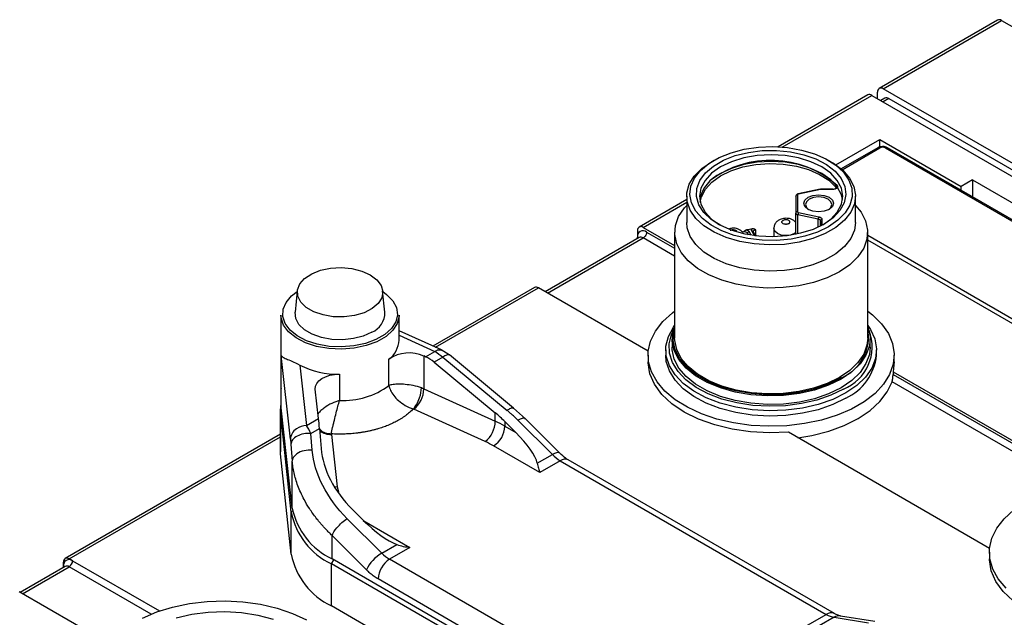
# Model space of a CAD drawing. Header units: millimetres. Extents: x 13 to 546, y 13 to 419.
# Tile 9 of 23: x 45 to 106, y 327 to 364. Entities that reach past the tile are written whole.
import ezdxf

# ---------------------------------------------------------------- set-up
doc = ezdxf.new("R2010")
doc.units = ezdxf.units.MM
doc.header["$LTSCALE"] = 2

msp = doc.modelspace()

# ---------------------------------------------------------------- linework, layer by layer
for p, q in [((105.917, 364.367), (98.563, 360.121)), ((98.813, 360.097), (106.167, 364.342)), ((106.167, 364.342), (149.796, 339.156)), ((98.46, 359.484), (98.46, 359.893)), ((142.442, 334.91), (98.813, 360.097)), ((97.856, 359.713), (92.277, 356.492)), ((92.54, 356.475), (98.106, 359.688)), ((98.106, 359.688), (141.735, 334.502)), ((98.917, 359.509), (98.667, 359.365)), ((99.167, 359.484), (98.813, 359.28)), ((99.167, 359.484), (142.088, 334.706)), ((95.866, 355.375), (98.601, 356.954)), ((98.601, 356.954), (103.657, 354.035)), ((98.601, 356.484), (98.601, 356.954)), ((98.476, 356.435), (96.199, 355.121)), ((96.257, 355.07), (98.601, 356.423)), ((98.955, 356.423), (112.213, 348.769)), ((112.338, 348.781), (99.08, 356.435)), ((88.277, 355.649), (88.135, 355.567)), ((95.561, 355.567), (95.42, 355.649)), ((104.364, 354.443), (103.657, 354.035)), ((104.364, 354.443), (108.607, 351.994)), ((104.364, 354.443), (104.364, 353.385)), ((94.888, 353.86), (93.529, 353.574)), ((94.909, 353.844), (93.549, 353.558)), ((95.679, 353.865), (94.943, 353.865)), ((95.679, 353.847), (94.943, 353.847)), ((95.86, 353.988), (95.86, 353.908)), ((103.657, 353.793), (103.657, 354.035)), ((86.598, 353.214), (83.643, 351.508)), ((86.598, 353.424), (86.598, 351.791)), ((93.383, 353.422), (93.368, 351.051)), ((93.383, 353.422), (93.383, 352.377)), ((93.483, 353.504), (93.483, 352.458)), ((97.098, 351.791), (97.098, 353.424)), ((83.893, 351.484), (86.598, 353.045)), ((93.375, 351.052), (93.383, 352.377)), ((93.507, 351.08), (93.515, 352.268)), ((94.776, 352.003), (93.515, 352.268)), ((93.549, 352.404), (94.81, 352.139)), ((94.773, 351.501), (94.776, 352.003)), ((94.908, 351.895), (94.905, 351.565)), ((94.908, 351.566), (94.908, 351.895)), ((95.008, 351.976), (95.008, 351.618)), ((83.54, 351.279), (83.54, 350.871)), ((83.893, 351.484), (85.848, 350.355)), ((90.893, 350.945), (90.89, 351.342)), ((92.017, 351.41), (92.017, 350.905)), ((83.643, 350.855), (77.807, 347.486)), ((77.954, 347.402), (83.893, 350.83)), ((83.54, 350.795), (83.54, 350.871)), ((83.646, 350.857), (83.643, 350.855)), ((85.848, 349.702), (83.893, 350.83)), ((84.105, 351.198), (85.848, 350.192)), ((85.848, 351.179), (85.848, 344.606)), ((90.435, 351.03), (90.381, 351.125)), ((90.381, 351.04), (90.381, 351.125)), ((90.602, 351.001), (90.477, 351.225)), ((90.649, 351.257), (90.809, 350.971)), ((90.728, 351.235), (90.734, 351.233)), ((90.884, 350.962), (90.736, 351.224)), ((97.848, 344.606), (97.848, 351.179)), ((106.945, 345.728), (97.848, 350.979)), ((107.157, 345.32), (97.848, 350.694)), ((77.138, 347.753), (70.825, 344.108)), ((70.989, 344.034), (77.388, 347.728)), ((84.21, 343.79), (77.388, 347.728)), ((62.397, 347.548), (62.254, 346.217)), ((67.843, 346.217), (67.701, 347.548)), ((61.379, 346.035), (61.379, 340.401)), ((68.718, 344.484), (68.718, 346.035)), ((71.35, 343.87), (68.718, 345.062)), ((68.718, 344.781), (70.938, 343.776)), ((85.698, 344.565), (85.698, 344.034)), ((97.998, 344.034), (97.998, 344.565)), ((61.389, 341.476), (61.389, 343.518)), ((61.969, 338.321), (61.389, 343.518)), ((70.26, 343.496), (70.26, 341.455)), ((70.368, 343.447), (70.26, 343.496)), ((70.368, 343.447), (70.938, 343.776)), ((71.451, 343.415), (70.91, 343.103)), ((71.844, 343.558), (71.347, 343.872)), ((71.451, 343.415), (75.435, 340.117)), ((75.831, 340.26), (71.846, 343.558)), ((84.198, 343.544), (84.198, 343.136)), ((85.298, 343.871), (85.298, 343.544)), ((98.398, 343.544), (98.398, 343.871)), ((99.498, 343.136), (99.498, 343.544)), ((62.547, 342.934), (62.967, 339.175)), ((68.091, 341.666), (68.091, 343.299)), ((70.91, 343.103), (74.699, 339.967)), ((99.498, 343.136), (99.423, 342.518)), ((65.023, 342.366), (65.023, 340.733)), ((99.423, 342.518), (111.394, 335.608)), ((99.423, 342.518), (99.423, 342.355)), ((99.423, 342.355), (111.165, 335.576)), ((61.385, 340.279), (61.385, 341.503)), ((110.514, 335.462), (99.363, 341.9)), ((63.72, 339.609), (63.515, 341.444)), ((70.26, 341.455), (74.699, 339.445)), ((61.356, 340.026), (61.379, 340.43)), ((61.385, 340.279), (61.379, 340.401)), ((62.082, 334.044), (61.385, 340.279)), ((61.349, 340.156), (61.349, 337.543)), ((61.356, 340.026), (61.409, 340.071)), ((62.016, 333.792), (61.356, 340.026)), ((61.356, 337.413), (61.356, 340.026)), ((74.082, 338.174), (69.642, 340.184)), ((74.699, 339.445), (74.699, 339.967)), ((76.575, 339.584), (75.832, 340.259)), ((62.967, 339.175), (63.72, 339.609)), ((75.302, 339.419), (75.975, 338.747)), ((75.302, 339.419), (75.302, 339.136)), ((75.302, 339.136), (75.975, 338.747)), ((76.109, 339.505), (78.249, 337.37)), ((78.714, 337.45), (76.574, 339.585)), ((61.349, 338.638), (47.97, 330.914)), ((48.22, 330.89), (61.349, 338.469)), ((63.238, 338.674), (63.779, 338.986)), ((63.322, 337.636), (63.238, 338.674)), ((63.779, 338.986), (63.878, 337.75)), ((64.513, 338.623), (64.876, 335.373)), ((105.423, 331.544), (92.918, 338.763)), ((61.998, 338.009), (62.082, 336.971)), ((77.46, 336.257), (74.595, 337.911)), ((61.356, 337.413), (61.349, 337.543)), ((62.016, 331.179), (61.356, 337.413)), ((77.313, 336.829), (78.249, 337.37)), ((62.082, 334.044), (62.082, 336.971)), ((78.733, 336.992), (77.46, 336.257)), ((78.733, 336.992), (95.276, 327.442)), ((95.776, 327.492), (79.233, 337.041)), ((64.691, 335.38), (64.876, 335.373)), ((64.876, 335.373), (64.961, 335.057)), ((62.016, 333.792), (62.107, 333.87)), ((62.016, 331.179), (62.016, 333.792)), ((66.5, 333.277), (65.827, 333.949)), ((67.643, 331.247), (65.503, 333.382)), ((66.534, 333.258), (69.399, 331.604)), ((66.694, 330.211), (64.554, 332.346)), ((64.554, 330.89), (64.554, 332.346)), ((67.643, 331.247), (68.579, 331.787)), ((69.399, 331.604), (68.127, 330.869)), ((105.411, 331.298), (105.411, 330.89)), ((47.866, 330.441), (47.866, 330.686)), ((48.432, 330.767), (48.22, 330.89)), ((48.432, 330.767), (53.825, 327.654)), ((64.518, 330.584), (64.66, 330.829)), ((86.792, 317.726), (64.518, 330.584)), ((64.518, 327.971), (64.518, 330.584)), ((86.828, 318.032), (64.554, 330.89)), ((84.669, 321.319), (68.127, 330.869)), ((47.97, 330.425), (45.174, 328.811)), ((45.321, 328.726), (48.22, 330.4)), ((47.866, 330.365), (47.866, 330.441)), ((47.973, 330.426), (47.97, 330.425)), ((53.313, 327.46), (48.22, 330.4)), ((83.962, 320.094), (67.419, 329.644)), ((50.73, 325.603), (45.108, 328.849)), ((86.792, 315.113), (64.518, 327.971)), ((94.003, 326.707), (95.276, 327.442)), ((95.759, 327.261), (94.823, 326.721)), ((95.759, 327.261), (97.9, 326.925)), ((98.296, 327.006), (96.156, 327.342))]:
    msp.add_line(p, q)
at = {"flags": 128}
for points in [[(95.419, 351.526), (94.724, 351.191), (93.937, 350.933), (93.082, 350.761), (92.188, 350.679), (91.283, 350.691), (90.396, 350.795), (89.555, 350.99), (88.789, 351.268), (88.121, 351.621), (87.572, 352.036), (87.161, 352.502), (86.901, 353.003), (86.799, 353.522), (86.86, 354.044), (87.082, 354.55), (87.456, 355.026), (87.972, 355.456), (88.612, 355.825), (89.356, 356.123), (90.18, 356.339), (91.058, 356.467), (91.961, 356.502), (92.861, 356.444), (93.728, 356.293), (94.535, 356.056), (95.255, 355.739), (95.866, 355.354), (96.348, 354.911), (96.685, 354.426), (96.866, 353.914), (96.887, 353.391), (96.745, 352.875), (96.446, 352.382), (95.999, 351.927), (95.419, 351.526)], [(95.136, 351.689), (94.454, 351.364), (93.679, 351.12), (92.837, 350.964), (91.959, 350.904), (91.077, 350.94), (90.223, 351.072), (89.428, 351.295), (88.72, 351.601), (88.126, 351.979), (87.666, 352.415), (87.357, 352.893), (87.21, 353.396), (87.231, 353.906), (87.419, 354.405), (87.767, 354.874), (88.262, 355.297), (88.888, 355.658), (89.62, 355.944), (90.432, 356.144), (91.296, 356.253), (92.18, 356.265), (93.052, 356.18), (93.88, 356.002), (94.635, 355.736), (95.289, 355.393), (95.819, 354.985), (96.205, 354.526), (96.434, 354.033), (96.497, 353.524), (96.392, 353.017), (96.123, 352.531), (95.699, 352.083), (95.136, 351.689)], [(95.561, 355.567), (95.723, 355.469), (96.293, 355.037), (96.721, 354.553), (96.991, 354.032), (97.097, 353.492), (97.034, 352.95), (96.804, 352.423), (96.414, 351.929), (95.878, 351.482), (95.213, 351.098), (94.439, 350.788), (93.582, 350.564), (92.669, 350.431), (91.73, 350.394), (90.795, 350.455), (89.894, 350.611), (89.055, 350.858), (88.306, 351.187), (87.671, 351.588), (87.17, 352.048), (86.82, 352.553), (86.631, 353.085), (86.61, 353.628), (86.757, 354.165), (87.068, 354.678), (87.533, 355.15), (88.136, 355.567), (88.136, 355.567)], [(95.064, 351.649), (95.548, 351.997), (95.959, 352.441), (96.213, 352.923), (96.298, 353.424), (96.213, 353.925), (95.959, 354.407), (95.548, 354.851), (94.995, 355.241), (94.32, 355.56), (93.551, 355.798), (92.716, 355.944), (91.848, 355.993), (90.98, 355.944), (90.145, 355.798), (89.376, 355.56), (88.702, 355.241), (88.148, 354.851), (87.737, 354.407), (87.484, 353.925), (87.398, 353.424), (87.484, 352.923), (87.737, 352.441), (88.148, 351.997), (88.632, 351.649)], [(96.284, 353.22), (96.213, 353.517), (95.959, 353.999), (95.548, 354.443), (94.995, 354.832), (94.32, 355.152), (93.551, 355.389), (92.716, 355.536), (91.848, 355.585), (90.98, 355.536), (90.145, 355.389), (89.376, 355.152), (88.702, 354.832)], [(87.443, 353.062), (87.518, 353.394), (87.762, 353.865), (88.159, 354.3), (88.692, 354.684), (89.343, 355.001), (90.087, 355.24), (90.897, 355.392), (91.742, 355.453), (92.591, 355.418), (93.414, 355.29), (94.179, 355.074), (94.857, 354.777), (95.425, 354.411), (95.86, 353.988)], [(95.452, 352.603), (95.152, 352.487), (94.798, 352.447), (94.444, 352.487), (94.144, 352.603), (93.943, 352.776), (93.873, 352.981), (93.943, 353.185), (94.144, 353.358), (94.444, 353.474), (94.798, 353.515), (95.152, 353.474), (95.452, 353.358), (95.653, 353.185), (95.723, 352.981), (95.653, 352.776), (95.452, 352.603)], [(95.415, 352.583), (95.56, 352.717), (95.623, 352.899), (95.56, 353.081), (95.381, 353.236), (95.114, 353.339), (94.798, 353.375), (94.482, 353.339), (94.215, 353.236), (94.036, 353.081), (93.973, 352.899), (94.036, 352.717), (94.181, 352.583)], [(97.098, 352.856), (97.438, 352.438), (97.72, 351.89), (97.843, 351.322), (97.802, 350.75), (97.599, 350.19), (97.238, 349.657), (96.731, 349.166), (96.091, 348.73), (95.335, 348.36), (94.483, 348.067), (93.56, 347.859), (92.59, 347.742), (91.6, 347.718), (90.617, 347.789), (89.667, 347.952), (88.777, 348.203), (87.97, 348.536), (87.27, 348.94), (86.694, 349.406), (86.259, 349.92), (85.976, 350.468), (85.853, 351.036), (85.894, 351.607), (86.098, 352.167), (86.458, 352.7), (86.598, 352.856)], [(97.098, 351.791), (97.034, 351.317), (96.804, 350.79), (96.414, 350.295), (95.878, 349.849), (95.213, 349.465), (94.439, 349.155), (93.582, 348.93), (92.669, 348.798), (91.73, 348.761), (90.795, 348.822), (89.894, 348.978), (89.055, 349.225), (88.306, 349.554), (87.671, 349.955), (87.17, 350.415), (86.82, 350.919), (86.631, 351.452), (86.598, 351.791)], [(93.369, 351.152), (93.297, 351.104), (93.054, 351.01), (92.767, 350.978), (92.48, 351.01), (92.236, 351.104), (92.074, 351.245), (92.017, 351.41)], [(83.54, 350.871), (83.577, 350.845), (83.595, 350.827)], [(66.928, 348.537), (67.336, 348.233), (67.6, 347.881), (67.704, 347.501), (67.642, 347.118), (67.416, 346.756), (67.042, 346.438), (66.542, 346.184), (65.949, 346.01), (65.299, 345.926), (64.633, 345.938), (63.994, 346.045), (63.42, 346.241), (62.949, 346.513), (62.61, 346.844), (62.425, 347.213), (62.404, 347.597), (62.549, 347.972), (62.851, 348.315), (63.292, 348.603), (63.843, 348.819), (64.469, 348.95), (65.132, 348.986), (65.79, 348.926), (66.401, 348.773), (66.928, 348.537)], [(67.706, 347.493), (67.948, 347.319), (68.328, 346.931), (68.554, 346.505), (68.617, 346.061), (68.513, 345.62), (68.247, 345.202), (67.831, 344.826), (67.285, 344.511), (66.635, 344.271), (65.91, 344.117), (65.145, 344.057), (64.376, 344.093), (63.638, 344.224), (62.966, 344.443), (62.392, 344.741), (61.942, 345.103), (61.637, 345.512), (61.491, 345.95), (61.512, 346.395), (61.698, 346.828), (62.041, 347.227), (62.391, 347.493)], [(68.718, 346.035), (68.717, 345.978), (68.61, 345.524), (68.336, 345.094), (67.909, 344.708), (67.348, 344.384), (66.679, 344.138), (65.934, 343.98), (65.148, 343.918), (64.357, 343.955), (63.599, 344.09), (62.908, 344.315), (62.317, 344.621), (61.855, 344.993), (61.541, 345.414), (61.391, 345.864), (61.379, 346.035)], [(67.029, 344.974), (66.497, 344.734), (65.882, 344.574), (65.218, 344.504), (64.544, 344.527), (63.9, 344.643), (63.322, 344.845), (62.845, 345.12), (62.495, 345.454), (62.295, 345.826), (62.254, 346.215), (62.254, 346.217)], [(97.848, 346.284), (98.15, 346.048), (98.714, 345.491), (99.132, 344.893), (99.395, 344.267), (99.497, 343.625), (99.436, 342.981), (99.213, 342.349), (98.833, 341.743), (98.304, 341.175), (97.638, 340.658), (96.848, 340.202), (95.952, 339.817), (94.968, 339.512), (93.918, 339.293), (92.824, 339.164), (91.708, 339.129), (90.596, 339.187), (89.511, 339.339), (88.475, 339.58), (87.511, 339.906), (86.64, 340.309), (85.88, 340.782), (85.246, 341.313), (84.754, 341.891), (84.413, 342.505), (84.23, 343.141), (84.21, 343.786), (84.352, 344.425), (84.654, 345.046), (85.11, 345.635), (85.709, 346.179), (85.848, 346.284)], [(96.48, 341.197), (95.677, 340.803), (94.775, 340.488), (93.797, 340.261), (92.768, 340.127), (91.716, 340.09), (90.667, 340.151), (89.649, 340.309), (88.688, 340.559), (87.809, 340.894), (87.034, 341.307), (86.384, 341.786), (85.875, 342.319), (85.521, 342.892), (85.331, 343.491), (85.31, 344.099), (85.458, 344.701), (85.772, 345.282), (85.848, 345.387)], [(97.848, 345.344), (97.867, 345.293), (97.993, 344.711), (97.951, 344.126), (97.742, 343.552), (97.373, 343.005), (96.853, 342.502), (96.197, 342.054), (95.422, 341.675), (94.549, 341.375), (93.603, 341.162), (92.609, 341.042), (91.594, 341.017), (90.586, 341.09), (89.613, 341.257), (88.7, 341.515), (87.873, 341.856), (87.155, 342.27), (86.565, 342.747), (86.119, 343.274), (85.829, 343.836), (85.703, 344.418), (85.745, 345.004), (85.848, 345.344)], [(96.161, 342.116), (95.393, 341.74), (94.527, 341.442), (93.589, 341.231), (92.603, 341.111), (91.596, 341.087), (90.596, 341.159), (89.631, 341.325), (88.726, 341.58), (87.906, 341.918), (87.193, 342.33), (86.608, 342.803), (86.165, 343.326), (85.878, 343.883), (85.753, 344.46), (85.795, 345.041), (85.848, 345.241)], [(97.848, 345.387), (98.018, 345.14), (98.291, 344.552), (98.397, 343.947), (98.333, 343.339), (98.102, 342.746), (97.708, 342.181), (97.163, 341.66), (96.48, 341.197)], [(96.338, 341.442), (95.56, 341.06), (94.685, 340.754), (93.737, 340.534), (92.74, 340.405), (91.72, 340.369), (90.704, 340.428), (89.716, 340.581), (88.785, 340.823), (87.932, 341.148), (87.181, 341.548), (86.551, 342.013), (86.058, 342.53), (85.715, 343.085), (85.53, 343.666), (85.51, 344.255), (85.653, 344.839), (85.764, 345.084)], [(97.848, 344.606), (97.802, 344.177), (97.599, 343.617), (97.238, 343.084), (96.731, 342.593), (96.091, 342.156), (95.335, 341.787), (94.483, 341.494), (93.56, 341.286), (92.59, 341.168), (91.6, 341.145), (90.617, 341.216), (89.667, 341.379), (88.777, 341.63), (87.97, 341.962), (87.27, 342.367), (86.694, 342.833), (86.259, 343.346), (85.976, 343.895), (85.853, 344.462), (85.848, 344.606)], [(97.998, 344.034), (97.951, 343.595), (97.742, 343.021), (97.373, 342.475), (96.853, 341.971), (96.197, 341.524), (95.422, 341.145), (94.549, 340.844), (93.603, 340.631), (92.609, 340.511), (91.594, 340.487), (90.586, 340.559), (89.613, 340.727), (88.7, 340.984), (87.873, 341.325), (87.155, 341.739), (86.565, 342.217), (86.119, 342.743), (85.829, 343.305), (85.703, 343.887), (85.698, 344.034)], [(96.48, 340.87), (95.677, 340.476), (94.775, 340.161), (93.797, 339.934), (92.768, 339.8), (91.716, 339.764), (90.667, 339.825), (89.649, 339.982), (88.688, 340.232), (87.809, 340.568), (87.034, 340.98), (86.384, 341.459), (85.875, 341.992), (85.521, 342.565), (85.331, 343.164), (85.298, 343.544)], [(92.918, 338.763), (91.741, 338.72), (90.567, 338.782), (89.423, 338.947), (88.337, 339.212), (87.334, 339.57), (86.439, 340.013), (85.672, 340.53), (85.052, 341.109), (84.593, 341.736), (84.306, 342.396), (84.199, 343.074), (84.198, 343.136)], [(63.515, 341.444), (63.527, 341.621), (63.601, 341.794), (63.734, 341.954), (63.921, 342.094), (64.154, 342.21), (64.423, 342.296), (64.717, 342.349), (65.023, 342.366)], [(93.516, 338.418), (94.383, 338.561), (95.428, 338.825), (96.393, 339.175), (97.258, 339.605), (98.002, 340.104), (98.609, 340.661), (99.066, 341.264), (99.363, 341.9)], [(78.714, 337.45), (78.679, 337.474), (78.602, 337.491), (78.502, 337.478), (78.383, 337.437), (78.249, 337.37)], [(106.46, 329.067), (105.967, 329.645), (105.626, 330.259), (105.443, 330.895), (105.423, 331.54), (105.565, 332.179), (105.867, 332.8), (106.323, 333.389), (106.922, 333.933)], [(114.131, 326.517), (112.954, 326.474), (111.78, 326.536), (110.636, 326.701), (109.55, 326.966), (108.547, 327.324), (107.652, 327.767), (106.885, 328.284), (106.265, 328.863), (105.806, 329.49), (105.519, 330.15), (105.412, 330.828), (105.411, 330.89)], [(47.866, 330.441), (47.903, 330.414), (47.921, 330.397)], [(52.766, 327.211), (53.662, 327.596), (54.646, 327.901), (55.696, 328.12), (56.79, 328.249), (57.905, 328.284), (59.017, 328.225), (60.103, 328.074), (61.139, 327.832), (62.102, 327.507), (62.974, 327.103)], [(54.861, 327.226), (55.832, 327.451), (56.852, 327.584), (57.896, 327.62), (58.937, 327.56), (59.948, 327.403), (60.902, 327.155)]]:
    msp.add_lwpolyline(points, dxfattribs=at)
for centre, radius, start, end in [((106.021, 364.138), 0.251, 54.38242, 114.30712), ((98.675, 359.927), 0.218, 50.79671, 189.21404), ((97.96, 359.484), 0.251, 54.38242, 114.30712), ((99.02, 359.28), 0.251, 54.38242, 114.30712), ((98.528, 356.321), 0.126, 54.38242, 114.30712), ((99.028, 356.321), 0.126, 65.69288, 125.61758), ((91.818, 349.395), 6.258, 48.66757, 126.99831), ((89.682, 352.727), 2.323, 114.97061, 167.73557), ((83.884, 350.927), 0.349, 50.79671, 189.21404), ((83.755, 351.314), 0.218, 50.79671, 189.21404), ((91.772, 344.559), 6.92, 99.17275, 102.07455), ((83.747, 350.626), 0.251, 54.38242, 114.30712), ((77.241, 347.524), 0.251, 54.38242, 114.30712), ((66.519, 346.197), 1.325, 292.63262, 0.87869), ((95.121, 344.695), 2.781, 291.97311, 11.3139), ((95.301, 344.066), 2.821, 291.57288, 21.16448), ((67.172, 344.545), 1.548, 306.41806, 357.75465), ((69.351, 341.462), 2.227, 65.92049, 124.458), ((95.085, 343.896), 3.331, 294.74237, 353.93749), ((64.952, 347.733), 5.368, 243.37706, 270.75127), ((65.236, 345.541), 4.813, 267.46507, 306.3793), ((69.518, 339.811), 1.803, 65.70194, 70.76047), ((68.533, 341.508), 1.728, 309.96506, 358.22802), ((72.972, 339.498), 1.728, 309.96506, 358.22802), ((73.767, 339.206), 1.537, 302.60548, 357.39452), ((71.865, 333.164), 6.89, 60.08452, 65.71646), ((64.45, 339.69), 1.068, 231.77055, 273.36013), ((71.671, 332.83), 5.862, 60.08452, 65.71646), ((79.942, 339.039), 2.377, 224.59695, 239.43024), ((79.026, 336.583), 0.503, 65.69288, 125.61758), ((66.442, 334.665), 4.512, 191.16079, 244.76606), ((66.463, 334.932), 4.47, 191.45592, 244.71998), ((66.442, 332.052), 4.512, 191.16079, 244.76606), ((68.869, 329.171), 2.411, 120.56824, 154.44766), ((69.336, 332.916), 2.377, 224.59695, 239.43024), ((48.211, 330.496), 0.349, 50.79671, 189.21404), ((48.082, 330.72), 0.218, 50.79671, 189.21404), ((47.971, 330.788), 0.461, 302.60548, 357.39452), ((68.955, 329.574), 1.537, 122.60548, 177.39452), ((48.073, 330.195), 0.251, 54.38242, 114.30712), ((95.569, 327.033), 0.503, 65.7108, 125.61602), ((96.007, 328.661), 1.421, 239.04537, 259.97603), ((96.071, 326.748), 0.601, 81.83074, 121.23359)]:
    msp.add_arc(centre, radius, start, end)
for centre, major_axis, ratio, start_param, end_param in [((70.368, 341.814), (-1.203, 1.608), 0.641822, 5.072353, 5.421419), ((70.564, 336.684), (6.336, -3.048), 0.715144, 1.116727, 1.237008), ((63.72, 337.976), (-0.118, 2.24), 0.055584, 5.177106, 5.526172), ((75.268, 338.339), (1.995, -1.897), 0.285435, 0.412147, 1.486717), ((70.564, 336.684), (6.336, -3.048), 0.715144, 3.537311, 4.258319), ((67.207, 333.686), (1.995, -1.897), 0.285435, 4.628309, 5.702879)]:
    msp.add_ellipse(centre, major_axis=major_axis, ratio=ratio, start_param=start_param, end_param=end_param)
for points, knots in [([(98.778, 356.511), (98.71, 356.505), (98.617, 356.496), (98.519, 356.461), (98.488, 356.44), (98.478, 356.433)], [0, 0, 0, 0, 0.633405, 0.876688, 1, 1, 1, 1]), ([(98.955, 356.423), (98.942, 356.429), (98.918, 356.442), (98.86, 356.459), (98.778, 356.469), (98.696, 356.459), (98.638, 356.442), (98.613, 356.429), (98.601, 356.423)], [0, 0, 0, 0, 0.12377, 0.250586, 0.499971, 0.749356, 0.87477, 1, 1, 1, 1]), ([(99.078, 356.434), (99.052, 356.448), (98.989, 356.482), (98.885, 356.506), (98.81, 356.51), (98.778, 356.511)], [0, 0, 0, 0, 0.293686, 0.702452, 1, 1, 1, 1]), ([(94.943, 353.847), (94.937, 353.847), (94.926, 353.847), (94.915, 353.845), (94.909, 353.844)], [0, 0, 0, 0, 0.499999, 1, 1, 1, 1]), ([(95.951, 354.094), (95.957, 354.085), (95.97, 354.067), (95.979, 354.039), (95.98, 354.005), (95.968, 353.966), (95.936, 353.927), (95.887, 353.893), (95.825, 353.868), (95.755, 353.85), (95.704, 353.848), (95.679, 353.847)], [0, 0, 0, 0, 0.082903, 0.165491, 0.250101, 0.373401, 0.500248, 0.622922, 0.749999, 0.875417, 1, 1, 1, 1]), ([(95.679, 353.847), (95.679, 353.862), (95.679, 353.868), (95.679, 353.86), (95.679, 353.845), (95.679, 353.824)], [0, 0, 0, 0, 0.5, 0.5, 1, 1, 1, 1]), ([(95.951, 354.094), (95.924, 354.087), (95.877, 354.054), (95.86, 354.006), (95.86, 353.988)], [0, 0, 0, 0, 0.571429, 1, 1, 1, 1]), ([(95.872, 353.91), (95.875, 353.917), (95.882, 353.934), (95.878, 353.961), (95.866, 353.979), (95.86, 353.988)], [0, 0, 0, 0, 0.282074, 0.640954, 1, 1, 1, 1]), ([(93.483, 353.504), (93.457, 353.504), (93.431, 353.495), (93.394, 353.465), (93.384, 353.444), (93.383, 353.422)], [0, 0, 0, 0, 0.5, 0.5, 1, 1, 1, 1]), ([(93.527, 353.573), (93.513, 353.569), (93.484, 353.56), (93.444, 353.533), (93.411, 353.499), (93.399, 353.471), (93.393, 353.457)], [0, 0, 0, 0, 0.233477, 0.480844, 0.737868, 1, 1, 1, 1]), ([(93.549, 353.558), (93.54, 353.555), (93.521, 353.55), (93.501, 353.537), (93.486, 353.521), (93.484, 353.51), (93.483, 353.504)], [0, 0, 0, 0, 0.2477242, 0.4998179, 0.7479989, 1, 1, 1, 1]), ([(93.549, 353.558), (93.539, 353.574), (93.521, 353.582), (93.515, 353.549), (93.515, 353.531)], [-0.0006901, -0.0006901, -0.0006901, -0.0006901, 0.5707363, 0.9993078, 0.9993078, 0.9993078, 0.9993078]), ([(92.767, 352.055), (92.666, 352.046), (92.524, 352.033), (92.337, 351.95), (92.193, 351.849), (92.073, 351.682), (92.012, 351.525), (92.023, 351.432), (92.025, 351.41)], [0, 0, 0, 0, 0.268278, 0.377643, 0.559331, 0.746136, 0.939612, 1, 1, 1, 1]), ([(92.943, 351.717), (92.932, 351.711), (92.91, 351.699), (92.87, 351.687), (92.828, 351.678), (92.783, 351.674), (92.738, 351.675), (92.694, 351.68), (92.63, 351.695), (92.557, 351.731), (92.516, 351.785), (92.516, 351.827), (92.522, 351.853), (92.536, 351.877), (92.557, 351.9), (92.579, 351.914), (92.59, 351.921)], [0, 0, 0, 0, 0.0572353, 0.1144688, 0.1716986, 0.2289227, 0.2861394, 0.3433468, 0.4005429, 0.5496836, 0.6991482, 0.7732478, 0.8318629, 0.8715435, 0.9416918, 1, 1, 1, 1]), ([(92.943, 351.717), (92.954, 351.724), (92.976, 351.738), (92.999, 351.763), (93.013, 351.79), (93.02, 351.827), (93.005, 351.875), (92.948, 351.923), (92.866, 351.956), (92.768, 351.966), (92.668, 351.957), (92.616, 351.933), (92.59, 351.921)], [0, 0, 0, 0, 0.0626728, 0.1237109, 0.1855831, 0.2506635, 0.3728976, 0.5005226, 0.6232005, 0.7502921, 0.8725843, 1, 1, 1, 1]), ([(93.373, 351.792), (93.321, 351.845), (93.227, 351.939), (93.017, 352.032), (92.861, 352.046), (92.767, 352.055)], [0, 0, 0, 0, 0.327398, 0.589569, 1, 1, 1, 1]), ([(93.483, 352.458), (93.454, 352.458), (93.402, 352.438), (93.384, 352.395), (93.383, 352.377)], [-0.000689, -0.000689, -0.000689, -0.000689, 0.5707374, 0.9993089, 0.9993089, 0.9993089, 0.9993089]), ([(93.515, 352.268), (93.477, 352.276), (93.443, 352.292), (93.396, 352.33), (93.383, 352.353), (93.383, 352.377)], [0, 0, 0, 0, 0.5, 0.5, 1, 1, 1, 1]), ([(93.483, 352.458), (93.484, 352.452), (93.486, 352.44), (93.5, 352.425), (93.521, 352.411), (93.54, 352.406), (93.549, 352.404)], [0, 0, 0, 0, 0.249081, 0.499902, 0.749302, 1, 1, 1, 1]), ([(93.549, 352.404), (93.54, 352.39), (93.531, 352.367), (93.519, 352.317), (93.515, 352.29), (93.515, 352.268)], [0, 0, 0, 0, 0.5, 0.5, 1, 1, 1, 1]), ([(94.81, 352.139), (94.8, 352.123), (94.782, 352.074), (94.776, 352.022), (94.776, 352.003)], [-0.000777, -0.000777, -0.000777, -0.000777, 0.570658, 0.999229, 0.999229, 0.999229, 0.999229]), ([(94.81, 352.139), (94.824, 352.135), (94.852, 352.129), (94.891, 352.114), (94.925, 352.097), (94.963, 352.069), (95, 352.029), (95.005, 351.994), (95.008, 351.976)], [0, 0, 0, 0, 0.12551, 0.248805, 0.372862, 0.500605, 0.749031, 1, 1, 1, 1]), ([(94.908, 351.895), (94.908, 351.913), (94.926, 351.956), (94.978, 351.976), (95.008, 351.976)], [-0.000777, -0.000777, -0.000777, -0.000777, 0.427794, 0.999228, 0.999228, 0.999228, 0.999228]), ([(90.099, 351.165), (90.042, 351.222), (89.945, 351.321), (89.73, 351.412), (89.499, 351.456), (89.335, 351.419), (89.264, 351.402)], [0, 0, 0, 0, 0.262424, 0.457682, 0.763359, 1, 1, 1, 1]), ([(89.303, 351.304), (89.329, 351.317), (89.368, 351.335), (89.431, 351.345), (89.496, 351.348), (89.562, 351.341), (89.62, 351.323), (89.67, 351.298), (89.704, 351.274), (89.713, 351.254), (89.714, 351.253)], [0, 0, 0, 0, 0.200455, 0.296138, 0.393863, 0.593808, 0.689638, 0.787825, 0.988609, 1, 1, 1, 1]), ([(90.324, 351.326), (90.311, 351.323), (90.285, 351.316), (90.246, 351.297), (90.206, 351.272), (90.161, 351.239), (90.13, 351.211), (90.112, 351.196)], [0, 0, 0, 0, 0.161128, 0.33123, 0.50825, 0.719248, 1, 1, 1, 1]), ([(90.324, 351.326), (90.336, 351.323), (90.359, 351.315), (90.39, 351.301), (90.423, 351.282), (90.455, 351.257), (90.469, 351.235), (90.477, 351.225)], [0, 0, 0, 0, 0.164998, 0.330652, 0.499873, 0.751261, 1, 1, 1, 1]), ([(90.649, 351.257), (90.645, 351.264), (90.638, 351.279), (90.634, 351.302), (90.635, 351.329), (90.644, 351.359), (90.66, 351.38), (90.668, 351.391)], [0, 0, 0, 0, 0.164908, 0.330754, 0.500525, 0.751215, 1, 1, 1, 1]), ([(90.89, 351.342), (90.871, 351.35), (90.838, 351.366), (90.784, 351.384), (90.73, 351.396), (90.688, 351.392), (90.668, 351.391)], [0, 0, 0, 0, 0.28091, 0.492061, 0.755049, 1, 1, 1, 1]), ([(90.741, 351.256), (90.742, 351.259), (90.745, 351.269), (90.759, 351.287), (90.783, 351.306), (90.814, 351.322), (90.85, 351.335), (90.877, 351.339), (90.89, 351.342)], [0, 0, 0, 0, 0.066678, 0.253018, 0.439359, 0.626208, 0.813187, 1, 1, 1, 1]), ([(84.105, 351.198), (84.105, 351.167), (84.1, 351.132), (84.08, 351.063), (84.065, 351.028), (84.029, 350.962), (84.004, 350.927), (83.95, 350.869), (83.92, 350.846), (83.893, 350.83)], [0.04923499, 0.04923499, 0.04923499, 0.04923499, 0.06047424, 0.06047424, 0.07171348, 0.07171348, 0.08544602, 0.08544602, 0.09917857, 0.09917857, 0.09917857, 0.09917857]), ([(90.477, 351.225), (90.452, 351.22), (90.427, 351.207), (90.392, 351.17), (90.382, 351.147), (90.381, 351.125)], [0, 0, 0, 0, 0.5, 0.5, 1, 1, 1, 1]), ([(90.744, 351.193), (90.744, 351.215), (90.733, 351.234), (90.698, 351.257), (90.673, 351.261), (90.649, 351.257)], [0, 0, 0, 0, 0.5, 0.5, 1, 1, 1, 1]), ([(90.744, 351.193), (90.74, 351.201), (90.734, 351.217), (90.733, 351.238), (90.739, 351.251), (90.741, 351.256)], [0, 0, 0, 0, 0.378192, 0.756722, 1, 1, 1, 1]), ([(61.389, 343.518), (61.389, 343.524), (61.389, 343.522), (61.39, 343.522), (61.391, 343.521), (61.392, 343.519), (61.393, 343.517), (61.397, 343.511), (61.4, 343.507), (61.409, 343.495), (61.417, 343.487), (61.443, 343.463), (61.465, 343.446), (61.546, 343.395), (61.621, 343.358), (61.811, 343.274), (61.926, 343.226), (62.202, 343.105), (62.365, 343.032), (62.547, 342.934)], [0, 0, 0, 0, 0.007812, 0.007812, 0.015625, 0.015625, 0.03125, 0.03125, 0.0625, 0.0625, 0.125, 0.125, 0.25, 0.25, 0.5, 0.5, 0.75, 0.75, 1, 1, 1, 1]), ([(70.938, 343.776), (71.02, 343.826), (71.172, 343.919), (71.292, 343.88), (71.347, 343.862)], [0, 0, 0, 0, 0.536161, 1, 1, 1, 1]), ([(71.843, 343.554), (71.839, 343.56), (71.822, 343.579), (71.767, 343.581), (71.681, 343.559), (71.574, 343.505), (71.492, 343.445), (71.451, 343.415)], [0, 0, 0, 0, 0.083346, 0.312509, 0.541673, 0.770836, 1, 1, 1, 1]), ([(99.363, 341.9), (99.379, 341.95), (99.394, 342.021), (99.416, 342.186), (99.423, 342.283), (99.423, 342.355)], [0, 0, 0, 0, 0.5, 0.5, 1, 1, 1, 1]), ([(70.112, 341.514), (69.953, 341.569), (69.596, 341.665), (69.096, 341.736), (68.675, 341.754), (68.396, 341.734), (68.211, 341.702), (68.131, 341.68), (68.094, 341.667), (68.092, 341.667), (68.091, 341.666)], [-0.09284556, -0.09284556, -0.09284556, -0.09284556, -0.07427644, -0.05570733, -0.03713822, -0.01856911, -0.00928456, 0, 0, 0.00042198, 0.00042198, 0.00042198, 0.00042198]), ([(68.091, 341.666), (68.091, 341.664), (68.091, 341.662), (68.102, 341.613), (68.128, 341.515), (68.212, 341.312), (68.374, 341.045), (68.676, 340.717), (69.092, 340.411), (69.432, 340.256), (69.593, 340.204)], [-0.09284556, -0.09284556, -0.09284556, -0.09284556, -0.09242357, -0.09242357, -0.08313902, -0.07385446, -0.05528535, -0.03671624, -0.01814713, 0.00042198, 0.00042198, 0.00042198, 0.00042198]), ([(69.593, 340.204), (69.748, 340.351), (70.017, 340.812), (70.112, 341.331), (70.112, 341.514)], [0, 0, 0, 0, 0.571429, 1, 1, 1, 1]), ([(65.023, 340.733), (64.861, 340.678), (64.527, 340.566), (64.132, 340.33), (63.868, 340.109), (63.734, 339.976), (63.692, 339.907), (63.688, 339.899)], [0, 0, 0, 0, 0.3022565, 0.6210088, 0.8037981, 0.9771114, 1, 1, 1, 1]), ([(64.513, 338.658), (64.529, 338.765), (64.572, 338.971), (64.644, 339.275), (64.719, 339.583), (64.814, 339.962), (64.919, 340.373), (64.987, 340.615), (65.021, 340.728), (65.022, 340.73), (65.023, 340.733)], [0, 0, 0, 0, 0.0185687, 0.02785305, 0.0371374, 0.0557061, 0.0742748, 0.0928435, 0.0928435, 0.09326744, 0.09326744, 0.09326744, 0.09326744]), ([(75.435, 340.117), (75.476, 340.147), (75.558, 340.207), (75.665, 340.261), (75.751, 340.283), (75.806, 340.281), (75.823, 340.262), (75.827, 340.256)], [0, 0, 0, 0, 0.229164, 0.458327, 0.687491, 0.916654, 1, 1, 1, 1]), ([(69.593, 340.204), (69.558, 340.167), (69.487, 340.094), (69.371, 339.987), (69.248, 339.884), (69.118, 339.784), (68.981, 339.687), (68.836, 339.593), (68.646, 339.48), (68.405, 339.353), (68.107, 339.217), (67.792, 339.093), (67.57, 339.022), (67.459, 338.986)], [0, 0, 0, 0, 0.07173, 0.143149, 0.214385, 0.285564, 0.356814, 0.428263, 0.500037, 0.625335, 0.749973, 0.874634, 1, 1, 1, 1]), ([(76.109, 339.505), (76.056, 339.557), (75.949, 339.663), (75.782, 339.817), (75.611, 339.969), (75.494, 340.068), (75.435, 340.117)], [0, 0, 0, 0, 0.2501, 0.5, 0.7499, 1, 1, 1, 1]), ([(62.967, 339.175), (62.743, 339.166), (62.371, 339.045), (62.037, 338.69), (61.969, 338.443), (61.969, 338.321)], [-0.000023, -0.000023, -0.000023, -0.000023, 0.428548, 0.714262, 0.999977, 0.999977, 0.999977, 0.999977]), ([(76.562, 339.574), (76.555, 339.587), (76.527, 339.642), (76.372, 339.632), (76.197, 339.547), (76.109, 339.505)], [0, 0, 0, 0, 0.1348107, 0.5674054, 1, 1, 1, 1]), ([(63.238, 338.674), (63.093, 338.69), (62.94, 338.685), (62.647, 338.632), (62.507, 338.585), (62.27, 338.457), (62.172, 338.378), (62.038, 338.201), (62.001, 338.105), (61.998, 338.009)], [0, 0, 0, 0, 0.25, 0.25, 0.5, 0.5, 0.75, 0.75, 1, 1, 1, 1]), ([(63.781, 338.952), (63.79, 338.941), (63.868, 338.838), (64.128, 338.711), (64.384, 338.676), (64.513, 338.658)], [0, 0, 0, 0, 0.055279, 0.527639, 1, 1, 1, 1]), ([(67.459, 338.986), (67.394, 338.967), (67.265, 338.929), (67.066, 338.877), (66.865, 338.831), (66.66, 338.789), (66.452, 338.753), (66.242, 338.721), (65.975, 338.688), (65.652, 338.659), (65.273, 338.642), (64.892, 338.64), (64.64, 338.652), (64.513, 338.658)], [0, 0, 0, 0, 0.0717295, 0.143149, 0.2143846, 0.2855638, 0.3568142, 0.4282632, 0.5000368, 0.6253353, 0.7499733, 0.8746339, 1, 1, 1, 1]), ([(63.322, 337.636), (63.156, 337.654), (62.803, 337.634), (62.267, 337.411), (62.086, 337.134), (62.082, 336.971)], [-0.002766, -0.002766, -0.002766, -0.002766, 0.282948, 0.568663, 0.997234, 0.997234, 0.997234, 0.997234]), ([(79.233, 337.041), (79.179, 337.074), (79.013, 337.175), (78.834, 337.34), (78.714, 337.45)], [0, 0, 0, 0, 0.328376, 1, 1, 1, 1]), ([(64.554, 332.346), (64.489, 332.408), (64.363, 332.529), (64.189, 332.708), (64.033, 332.875), (63.896, 333.031), (63.774, 333.173), (63.669, 333.302), (63.449, 333.58), (63.151, 334), (62.836, 334.533), (62.604, 335.005), (62.43, 335.427), (62.294, 335.835), (62.192, 336.229), (62.12, 336.606), (62.094, 336.851), (62.082, 336.971)], [0, 0, 0, 0, 0.04592, 0.088517, 0.127793, 0.163745, 0.196376, 0.225684, 0.25167, 0.383616, 0.50267, 0.593786, 0.681603, 0.766127, 0.847362, 0.925317, 1, 1, 1, 1]), ([(77.313, 336.829), (77.339, 336.719), (77.364, 336.616), (77.413, 336.426), (77.437, 336.337), (77.46, 336.257)], [0, 0, 0, 0, 0.5, 0.5, 1, 1, 1, 1]), ([(64.554, 332.346), (64.608, 332.486), (64.791, 332.774), (65.169, 333.156), (65.397, 333.32), (65.503, 333.382)], [-0.0027659, -0.0027659, -0.0027659, -0.0027659, 0.4258055, 0.7115198, 0.9972341, 0.9972341, 0.9972341, 0.9972341]), ([(68.579, 331.787), (68.712, 331.738), (68.848, 331.7), (69.121, 331.639), (69.261, 331.617), (69.399, 331.604)], [0, 0, 0, 0, 0.5, 0.5, 1, 1, 1, 1]), ([(67.419, 329.644), (67.378, 329.669), (67.296, 329.718), (67.173, 329.802), (67.051, 329.892), (66.93, 329.991), (66.811, 330.096), (66.733, 330.172), (66.694, 330.211)], [0, 0, 0, 0, 0.167616, 0.334094, 0.5, 0.665906, 0.832384, 1, 1, 1, 1]), ([(96.156, 327.342), (96.125, 327.349), (96.038, 327.366), (95.893, 327.425), (95.788, 327.485), (95.776, 327.492)], [0, 0, 0, 0, 0.330421, 0.922863, 1, 1, 1, 1])]:
    msp.add_open_spline(points, degree=3, knots=knots)
for points in [[(93.383, 353.422), (93.383, 353.453), (93.405, 353.483), (93.442, 353.504)], [(94.776, 352.003), (94.803, 351.998), (94.828, 351.988), (94.849, 351.976)], [(94.849, 351.976), (94.886, 351.955), (94.908, 351.925), (94.908, 351.895)], [(90.381, 351.125), (90.364, 351.156), (90.284, 351.207), (90.163, 351.208), (90.112, 351.196)], [(70.938, 343.776), (71.112, 343.687), (71.287, 343.564), (71.451, 343.415)], [(61.385, 341.503), (61.386, 341.494), (61.387, 341.485), (61.389, 341.476)], [(69.593, 340.204), (69.61, 340.198), (69.627, 340.191), (69.642, 340.184)], [(63.238, 338.674), (63.151, 338.868), (63.059, 339.038), (62.967, 339.175)], [(64.513, 338.658), (64.512, 338.652), (64.512, 338.641), (64.512, 338.629), (64.513, 338.623)], [(61.969, 338.321), (61.979, 338.232), (61.989, 338.126), (61.998, 338.009)], [(65.503, 333.382), (64.228, 334.653), (63.438, 336.195), (63.322, 337.636)]]:
    msp.add_open_spline(points, degree=3)

doc.saveas('drawing.dxf')
